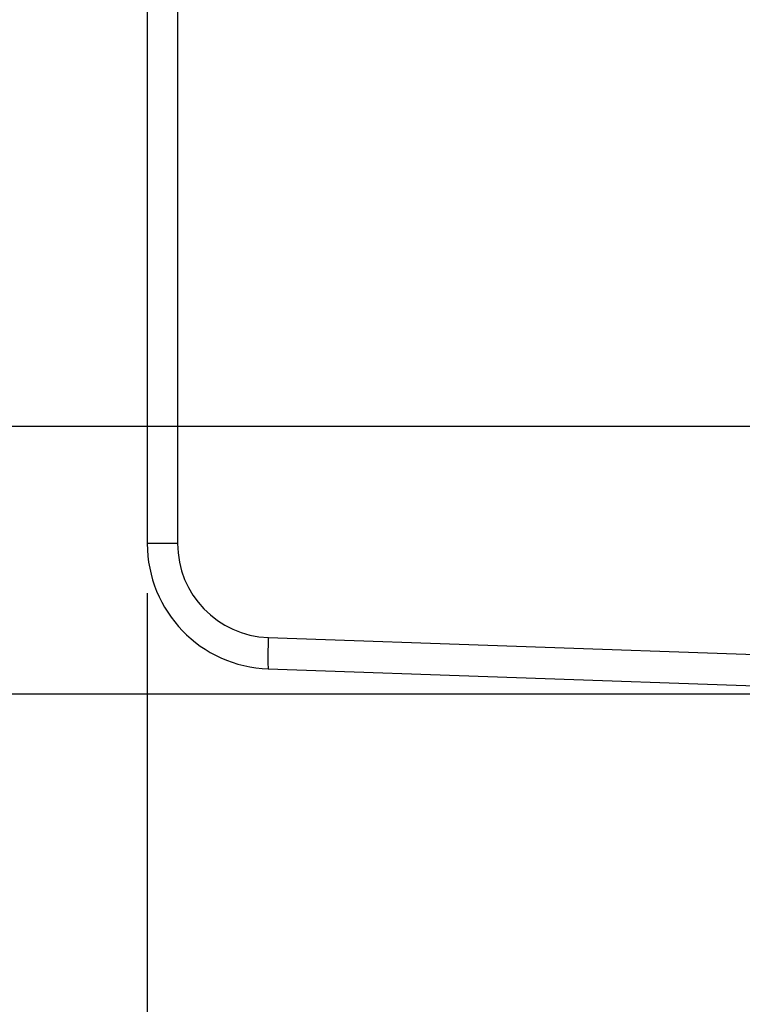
# Model space of a CAD drawing. Header units: inches. Extents: x 0 to 34, y 0 to 22.
# Tile 125 of 179: x 11.4 to 12.3, y 16 to 17.2. Entities that reach past the tile are written whole.
import ezdxf

# ---------------------------------------------------------------- set-up
doc = ezdxf.new("R2010")
doc.units = ezdxf.units.IN
doc.header["$LTSCALE"] = 1.87
doc.header["$MEASUREMENT"] = 0
doc.layers.get('0').update_dxf_attribs({"linetype": 'CONTINUOUS'})
doc.layers.add('DIMENSIONS', color=7, linetype='CONTINUOUS')
doc.styles.get("Standard").update_dxf_attribs({"font": 'txt', "width": 0.8})
doc.dimstyles.new('DIMSTYLE_1', dxfattribs={"dimtxt": 0.125, "dimasz": 0.18, "dimexe": 0.125, "dimexo": 0.0625, "dimgap": 0.0625, "dimtad": 0, "dimtih": 1, "dimtoh": 1, "dimzin": 4, "dimdsep": 46, "dimtxsty": 'STANDARD', "dimblk": '_FILLED', "dimblk1": '_FILLED', "dimblk2": '_FILLED', "dimcen": 0.09, "dimadec": 0, "dimazin": 0, "dimtp": 0.001, "dimtm": 0.001, "dimtfac": 1, "dimtofl": 0, "dimtmove": 0, "dimatfit": 3, "dimldrblk": '_FILLED', "dimfxl": 1, "dimtolj": 1, "dimtzin": 4, "dimarcsym": 0})

# ---------------------------------------------------------------- blocks, each defined once
blk = doc.blocks.new('_FILLED')
at = {"color": 0, "linetype": 'BYBLOCK'}
blk.add_solid([(0, 0), (-1, 0.1736), (-1, -0.1736)], dxfattribs=at)
blk = doc.blocks.new('*D2')
at = {"layer": 'DIMENSIONS', "color": 2, "linetype": 'CONTINUOUS'}
for p, q in [((11.5917, 16.5152), (11.5917, 15.513)), ((15.5565, 16.38), (15.5565, 15.513)), ((11.5917, 15.638), (12.8991, 15.638)), ((15.5565, 15.638), (14.2491, 15.638))]:
    blk.add_line(p, q, dxfattribs=at)
at = {"layer": 'DIMENSIONS', "color": 2, "linetype": 'CONTINUOUS', "xscale": 0.18, "yscale": 0.18, "zscale": 0.18, "rotation": 180}
blk.add_blockref('_FILLED', (11.5917, 15.638), dxfattribs=at)
at = {"layer": 'DIMENSIONS', "color": 2, "linetype": 'CONTINUOUS', "xscale": 0.18, "yscale": 0.18, "zscale": 0.18}
blk.add_blockref('_FILLED', (15.5565, 15.638), dxfattribs=at)
at = {"layer": 'DIMENSIONS', "color": 2, "linetype": 'CONTINUOUS', "insert": (13.5741, 15.7005), "char_height": 0.125, "width": 1.225, "attachment_point": 2, "line_spacing_factor": 0.9}
blk.add_mtext('3.96{\\Ftxt.shx;\\W1.000000;\\H0.125000; }[100.7]', dxfattribs=at)
blk = doc.blocks.new('*D3')
at = {"layer": 'DIMENSIONS', "color": 2, "linetype": 'CONTINUOUS'}
for p, q in [((11.5917, 16.5152), (11.5917, 14.763)), ((15.7425, 16.4433), (15.7425, 14.763)), ((11.5917, 14.888), (12.9921, 14.888)), ((15.7425, 14.888), (14.3421, 14.888))]:
    blk.add_line(p, q, dxfattribs=at)
at = {"layer": 'DIMENSIONS', "color": 2, "linetype": 'CONTINUOUS', "xscale": 0.18, "yscale": 0.18, "zscale": 0.18, "rotation": 180}
blk.add_blockref('_FILLED', (11.5917, 14.888), dxfattribs=at)
at = {"layer": 'DIMENSIONS', "color": 2, "linetype": 'CONTINUOUS', "xscale": 0.18, "yscale": 0.18, "zscale": 0.18}
blk.add_blockref('_FILLED', (15.7425, 14.888), dxfattribs=at)
at = {"layer": 'DIMENSIONS', "color": 2, "linetype": 'CONTINUOUS', "insert": (13.6671, 14.9505), "char_height": 0.125, "width": 1.225, "attachment_point": 2, "line_spacing_factor": 0.9}
blk.add_mtext('4.15{\\Ftxt.shx;\\W1.000000;\\H0.125000; }[105.4]', dxfattribs=at)
blk = doc.blocks.new('*D4')
at = {"layer": 'DIMENSIONS', "color": 2, "linetype": 'CONTINUOUS'}
for p, q in [((10.7797, 16.7247), (10.7797, 17.0847)), ((15.2118, 16.7247), (10.6547, 16.7247)), ((12.5948, 16.3884), (10.6547, 16.3884)), ((10.7797, 16.3884), (10.7797, 16.1377)), ((10.7797, 16.1377), (10.6622, 16.1377))]:
    blk.add_line(p, q, dxfattribs=at)
at = {"layer": 'DIMENSIONS', "color": 2, "linetype": 'CONTINUOUS', "xscale": 0.18, "yscale": 0.18, "zscale": 0.18}
for p, rotation in [((10.7797, 16.7247), 270), ((10.7797, 16.3884), 90)]:
    blk.add_blockref('_FILLED', p, dxfattribs=dict(at, rotation=rotation))
at = {"layer": 'DIMENSIONS', "color": 2, "linetype": 'CONTINUOUS', "insert": (10.5997, 16.2002), "char_height": 0.125, "width": 0.925, "attachment_point": 3, "line_spacing_factor": 0.9}
blk.add_mtext('.34{\\Ftxt.shx;\\W1.000000;\\H0.125000; }[8.5]', dxfattribs=at)

msp = doc.modelspace()

# ---------------------------------------------------------------- linework, layer by layer
at = {"color": 7, "linetype": 'CONTINUOUS'}
for p, q in [((11.5917, 19.6674), (11.5917, 16.5777)), ((11.6297, 19.6674), (11.6297, 16.5777)), ((11.6297, 16.5777), (11.5917, 16.5777)), ((11.7437, 16.4596), (12.6573, 16.4277)), ((11.7437, 16.4203), (12.6573, 16.3884))]:
    msp.add_line(p, q, dxfattribs=at)
for centre, radius, start, end in [((11.7492, 16.5777), 0.1575, 180, 268), ((11.7479, 16.5777), 0.1181, 180.0005, 267.9995)]:
    msp.add_arc(centre, radius, start, end, dxfattribs=at)
msp.add_open_spline([(11.7437, 16.4596), (11.7436, 16.4546), (11.7433, 16.4473), (11.7432, 16.4381), (11.7432, 16.4322), (11.7432, 16.4274), (11.7433, 16.4241), (11.7434, 16.4221), (11.7435, 16.4212), (11.7436, 16.4207), (11.7437, 16.4203), (11.7437, 16.4203)], degree=3, knots=[0, 0, 0, 0, 0.381918, 0.554511, 0.70568, 0.829768, 0.922221, 0.955324, 0.979311, 0.994089, 1, 1, 1, 1], dxfattribs=at)

# ---------------------------------------------------------------- dimensions: what is measured, and where the dimension line sits
at = {"layer": 'DIMENSIONS', "color": 2, "linetype": 'CONTINUOUS'}
dim = msp.add_linear_dim(base=(10.7797, 16.3884), p1=(15.2743, 16.7247), p2=(12.6573, 16.3884), angle=270, dimstyle='DIMSTYLE_1', dxfattribs=at)
dim.commit()
dim.dimension.update_dxf_attribs({"geometry": '*D4', "text_midpoint": (10.1372, 16.1377), "dimtype": 160})
for base, p2, picture, middle in [((15.5565, 15.638), (15.5565, 16.4425), '*D2', (13.5741, 15.638)), ((15.7425, 14.888), (15.7425, 16.5058), '*D3', (13.6671, 14.888))]:
    dim = msp.add_linear_dim(base=base, p1=(11.5917, 16.5777), p2=p2, dimstyle='DIMSTYLE_1', dxfattribs=at)
    dim.commit()
    dim.dimension.update_dxf_attribs({"geometry": picture, "text_midpoint": middle, "dimtype": 160})

doc.saveas('drawing.dxf')
